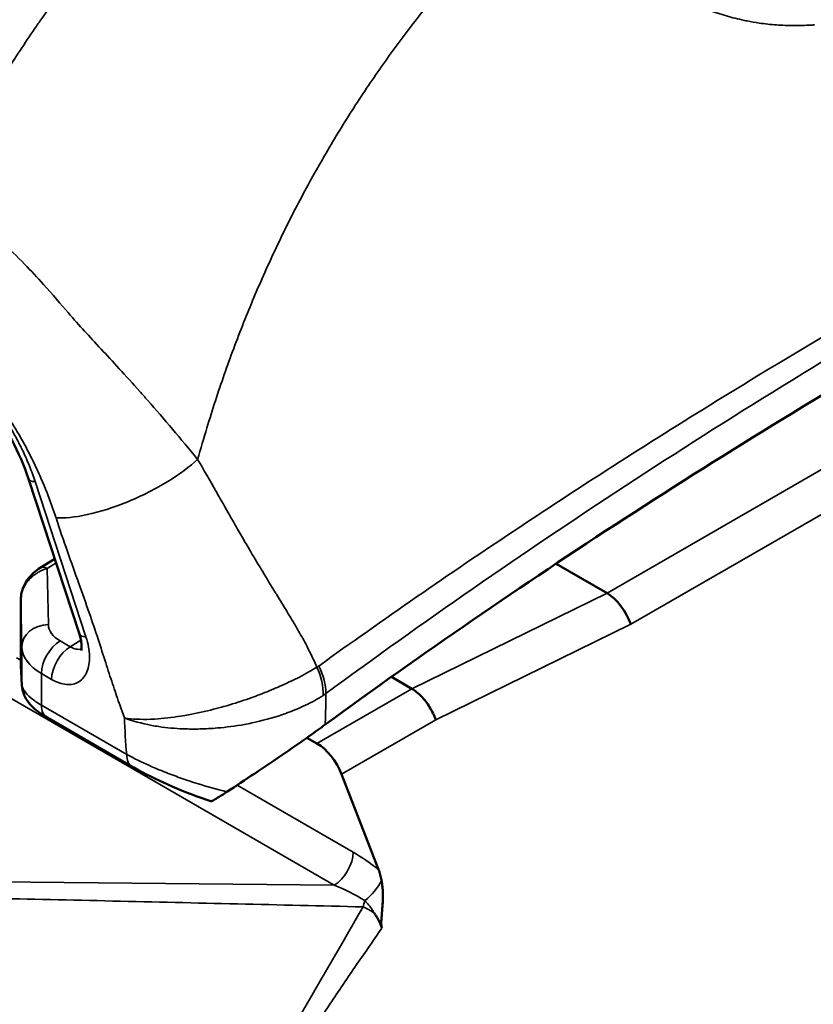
# Model space of a CAD drawing. Header units: millimetres. Extents: x 0 to 1891, y -60 to 594.
# Tile 58 of 118: x 682.96 to 685.92, y 169.54 to 173.2. Entities that reach past the tile are written whole.
import ezdxf

# ---------------------------------------------------------------- set-up
doc = ezdxf.new("R2010")
doc.units = ezdxf.units.MM
doc.layers.add('Sichtbar (ISO)', color=7, linetype='Continuous', lineweight=50)
doc.layers.add('Sichtbar schmal (ISO)', color=7, linetype='Continuous', lineweight=35)

msp = doc.modelspace()

# ---------------------------------------------------------------- linework, layer by layer
at = {"layer": 'Sichtbar (ISO)'}
for p, q in [((682.9958, 171.4934), (683.1853, 170.9149)), ((683.0933, 171.1958), (683.0391, 171.1627)), ((685.1513, 171.0679), (684.9612, 171.1777)), ((682.9667, 170.8032), (682.9667, 171.0387)), ((682.9708, 170.7261), (682.9668, 170.7976)), ((684.0649, 170.8051), (684.0649, 170.805)), ((684.3478, 170.7561), (684.4238, 170.7123)), ((683.8855, 170.7014), (683.8855, 170.7014)), ((683.3823, 170.4217), (683.0646, 170.6051)), ((683.5726, 170.6116), (683.5726, 170.6116)), ((684.0329, 170.5298), (684.0703, 170.5081)), ((684.1621, 170.3939), (684.3, 170.0387))]:
    msp.add_line(p, q, dxfattribs=at)
msp.add_arc((683.0667, 170.8032), 0.1, 180, 183.2139, dxfattribs=at)
for centre, major_axis, ratio, start_param, end_param in [((707.6237, 159.8286), (30, 0), 0.57735, 2.356194, 2.472027), ((685.1487, 170.9439), (-0.0705, 0.1325), 0.582988, 4.470685, 5.518198), ((683.0707, 170.7317), (-0.0998, -0.0056), 0.972947, 0, 0.00024), ((684.0703, 170.3857), (0.075, -0.1299), 0.57735, 1.308997, 2.356195)]:
    msp.add_ellipse(centre, major_axis=major_axis, ratio=ratio, start_param=start_param, end_param=end_param, dxfattribs=at)
for points, knots in [([(682.9958, 171.4934), (682.9799, 171.542), (682.9584, 171.5918), (682.9076, 171.6861), (682.8777, 171.7317), (682.813, 171.8136), (682.7774, 171.8509), (682.7361, 171.8864), (682.7305, 171.891), (682.725, 171.8954)], [0, 0, 0, 0, 0.0322586, 0.0322586, 0.064304, 0.064304, 0.0964855, 0.0964855, 0.1014294, 0.1014294, 0.1014294, 0.1014294]), ([(682.9899, 171.1161), (682.997, 171.1263), (683.0053, 171.1357), (683.022, 171.151), (683.0304, 171.1574), (683.0391, 171.1627)], [0, 0, 0, 0, 0.00753888, 0.00753888, 0.01428037, 0.01428037, 0.01428037, 0.01428037]), ([(682.9667, 171.0387), (682.9667, 171.0548), (682.9693, 171.0712), (682.9784, 171.0969), (682.9835, 171.107), (682.9899, 171.1161)], [0, 0, 0, 0, 0.0097475, 0.0097475, 0.01641885, 0.01641885, 0.01641885, 0.01641885]), ([(683.1917, 170.8543), (683.1917, 170.8543), (683.1917, 170.8544), (683.1922, 170.8557), (683.193, 170.8589), (683.1937, 170.8683), (683.1936, 170.8738), (683.1923, 170.8868), (683.191, 170.8944), (683.1879, 170.9064), (683.1867, 170.9107), (683.1853, 170.9149)], [0.01268376, 0.01268376, 0.01268376, 0.01268376, 0.01439914, 0.01439914, 0.02128483, 0.02128483, 0.02684467, 0.02684467, 0.03257012, 0.03257012, 0.03552366, 0.03552366, 0.03552366, 0.03552366]), ([(683.0646, 170.6051), (683.0476, 170.615), (683.0325, 170.6251), (683.0111, 170.6435), (683.0034, 170.6512), (682.99, 170.6685), (682.9841, 170.678), (682.9748, 170.7001), (682.9716, 170.713), (682.9708, 170.7261)], [0, 0, 0, 0, 0.0134296, 0.0134296, 0.02165321, 0.02165321, 0.02934009, 0.02934009, 0.0377151, 0.0377151, 0.0377151, 0.0377151]), ([(684.513, 170.5965), (684.5072, 170.6126), (684.4995, 170.6285), (684.4904, 170.6434), (684.4813, 170.6582), (684.4707, 170.6718), (684.4594, 170.6835), (684.4481, 170.6953), (684.436, 170.7051), (684.4238, 170.7123)], [0, 0, 0, 0, 0.333333, 0.333333, 0.333333, 0.666667, 0.666667, 0.666667, 1, 1, 1, 1]), ([(684.1009, 170.5785), (684.0829, 170.5653), (684.0631, 170.5511), (684.0141, 170.5165), (683.9845, 170.4959), (683.9158, 170.4487), (683.8763, 170.422), (683.8029, 170.3729), (683.7686, 170.3503), (683.7352, 170.3284)], [0.000001, 0.000001, 0.000001, 0.000001, 0.01742874, 0.01742874, 0.0400429, 0.0400429, 0.06828896, 0.06828896, 0.09309471, 0.09309471, 0.09309471, 0.09309471]), ([(683.0143, 158.6584), (683.3677, 158.8625), (683.6651, 159.1624), (684.1221, 159.9254), (684.2792, 160.3912), (684.4368, 161.4447), (684.4347, 162.0343), (684.2703, 163.2732), (684.1077, 163.9224), (683.6394, 165.2141), (683.3339, 165.8564), (682.611, 167.0701), (682.1937, 167.6413), (681.2887, 168.6557), (680.801, 169.0986), (679.803, 169.8113), (679.2926, 170.0808), (678.3004, 170.4158), (677.8182, 170.4818), (677.0166, 170.4066), (676.6838, 170.3033), (676.3893, 170.1333)], [2.356194, 2.356194, 2.356194, 2.356194, 2.666888, 2.666888, 2.983938, 2.983938, 3.306061, 3.306061, 3.628535, 3.628535, 3.950577, 3.950577, 4.272458, 4.272458, 4.594553, 4.594553, 4.917078, 4.917078, 5.238879, 5.238879, 5.497787, 5.497787, 5.497787, 5.497787]), ([(683.6749, 170.2929), (683.6269, 170.3093), (683.5774, 170.3283), (683.4868, 170.3673), (683.4443, 170.3877), (683.3984, 170.4125), (683.3902, 170.4171), (683.3823, 170.4217)], [0, 0, 0, 0, 0.03091217, 0.03091217, 0.05989689, 0.05989689, 0.06641631, 0.06641631, 0.06641631, 0.06641631]), ([(683.6749, 170.2929), (683.6751, 170.2928), (683.6756, 170.2929), (683.6781, 170.2937), (683.6818, 170.2955), (683.6922, 170.3013), (683.6989, 170.3053), (683.7153, 170.3154), (683.725, 170.3217), (683.7352, 170.3284)], [-0.02298172, -0.02298172, -0.02298172, -0.02298172, -0.02077399, -0.02077399, -0.01429572, -0.01429572, -0.00760779, -0.00760779, -0.000001, -0.000001, -0.000001, -0.000001]), ([(684.3112, 169.999), (684.3099, 170.0058), (684.3083, 170.0126), (684.3046, 170.0258), (684.3024, 170.0324), (684.3, 170.0387)], [-0.008344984, -0.008344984, -0.008344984, -0.008344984, -0.004173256, -0.004173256, -0.000001, -0.000001, -0.000001, -0.000001]), ([(684.3125, 169.8207), (684.3115, 169.8237), (684.3109, 169.8269), (684.3105, 169.8303), (684.3102, 169.8337), (684.3101, 169.8372), (684.3101, 169.8409), (684.3102, 169.8446), (684.3103, 169.8485), (684.3106, 169.8526), (684.3108, 169.8567), (684.3112, 169.8609), (684.3116, 169.8654), (684.3119, 169.8698), (684.3123, 169.8744), (684.3127, 169.8793), (684.313, 169.8823), (684.3133, 169.8853), (684.3135, 169.8884), (684.3137, 169.8905), (684.3138, 169.8925), (684.314, 169.8946), (684.3144, 169.8999), (684.3148, 169.9056), (684.3151, 169.9114), (684.3153, 169.9133), (684.3154, 169.9151), (684.3154, 169.917), (684.3156, 169.9212), (684.3158, 169.9255), (684.3159, 169.93), (684.3161, 169.9366), (684.3161, 169.9434), (684.3159, 169.9507), (684.3159, 169.9515), (684.3159, 169.9523), (684.3159, 169.9531), (684.3157, 169.9596), (684.3153, 169.9664), (684.3146, 169.9736), (684.3139, 169.9817), (684.3128, 169.9902), (684.3112, 169.999)], [0, 0, 0, 0, 0.090909, 0.090909, 0.090909, 0.181818, 0.181818, 0.181818, 0.272727, 0.272727, 0.272727, 0.363636, 0.363636, 0.363636, 0.454545, 0.454545, 0.454545, 0.509798, 0.509798, 0.509798, 0.545455, 0.545455, 0.545455, 0.636364, 0.636364, 0.636364, 0.664515, 0.664515, 0.664515, 0.727273, 0.727273, 0.727273, 0.818182, 0.818182, 0.818182, 0.828358, 0.828358, 0.828358, 0.909091, 0.909091, 0.909091, 1, 1, 1, 1]), ([(681.4655, 169.9645), (681.8365, 169.6738), (682.2007, 169.3327), (682.8827, 168.5597), (683.1979, 168.1346), (683.4828, 167.6834)], [0.0000028, 0.0000028, 0.0000028, 0.0000028, 0.3197331, 0.3197331, 0.6380686, 0.6380686, 0.6380686, 0.6380686]), ([(684.2832, 169.8772), (684.2845, 169.8754), (684.2857, 169.8737), (684.287, 169.8719), (684.2897, 169.8679), (684.2923, 169.8639), (684.2948, 169.8597), (684.2984, 169.8536), (684.3017, 169.8473), (684.3046, 169.8408), (684.3076, 169.8342), (684.3102, 169.8275), (684.3125, 169.8207)], [0, 0, 0, 0, 0.103785, 0.103785, 0.103785, 0.333333, 0.333333, 0.333333, 0.666667, 0.666667, 0.666667, 1, 1, 1, 1])]:
    msp.add_open_spline(points, degree=3, knots=knots, dxfattribs=at)
at = {"layer": 'Sichtbar schmal (ISO)'}
for p, q in [((685.1513, 171.0679), (690.7427, 174.2961)), ((685.2406, 170.9521), (690.8346, 174.1818)), ((683.2096, 170.9052), (683.0202, 171.4837)), ((683.0647, 171.1606), (683.0982, 171.181)), ((683.0697, 170.951), (683.0647, 171.1606)), ((682.9667, 171.0373), (682.9667, 170.8024)), ((682.9667, 171.0373), (682.9707, 170.8692)), ((685.1513, 171.0679), (684.4238, 170.7123)), ((684.513, 170.5965), (685.2406, 170.9521)), ((683.1136, 170.8905), (683.1512, 170.8688)), ((683.191, 170.8935), (683.1512, 170.8688)), ((682.9707, 170.7309), (682.9707, 170.8691)), ((682.951, 170.8278), (682.9667, 170.8187)), ((682.9707, 170.7309), (682.9667, 170.8024)), ((683.0814, 170.7469), (683.0439, 170.7686)), ((683.0439, 170.7686), (683.0439, 170.6509)), ((684.1347, 169.981), (682.8556, 170.7196)), ((684.0703, 170.5081), (684.4238, 170.7123)), ((683.0439, 170.6509), (683.3616, 170.4675)), ((684.513, 170.5965), (684.1621, 170.3939)), ((683.773, 170.3532), (684.2054, 170.1035)), ((684.1347, 169.981), (681.4935, 170.0062))]:
    msp.add_line(p, q, dxfattribs=at)
for centre, major_axis, ratio, start_param, end_param in [((707.623, 160.0796), (29.999, 0.2614), 0.57729, 2.351151, 2.466833), ((683.0909, 171.5245), (-0.095, -0.0311), 0.279258, 0, 0.645091), ((683.0652, 171.12), (-0.026, 0.0427), 0.577238, 5.483934, 6.283185), ((683.0308, 171.0874), (-0.041, 0.0286), 0.141134, 5.842847, 6.283159), ((683.0667, 171.0381), (-0.0969, 0.0251), 0.988084, 0.250363, 0.264341), ((683.0707, 170.87), (-0.1, -0.0024), 0.810758, 4.702925, 6.263716), ((683.2197, 170.9535), (-0.15, -0.0018), 0.585355, 0.006828, 0.778311), ((683.1146, 170.8095), (-0.05, -0.0866), 0.577355, 3.940951, 5.497789), ((683.2803, 170.9461), (-0.095, -0.0311), 0.279258, 0, 0.645088), ((683.2207, 170.8724), (-0.25, -0.0018), 0.582168, 0.009717, 0.781167), ((683.1522, 170.7878), (0.05, 0.0866), 0.57735, 0.799361, 2.356191), ((683.1521, 170.9511), (-0.0474, 0.0882), 0.571951, 2.373474, 3.019357), ((679.7018, 164.3958), (3.3125, -5.7374), 0.57735, 0, 3.141593), ((683.0667, 170.8032), (-0.1, 0), 0.57735, 0, 0.013964), ((683.0667, 170.8032), (-0.0998, -0.0056), 0.972947, 6.233821, 6.283185), ((683.9405, 170.7617), (0.1058, -0.1697), 0.648643, 0.766508, 1.357912), ((683.9469, 170.766), (0.1184, -0.1612), 0.637587, 0.718077, 1.306591), ((683.0707, 170.7317), (-0.0998, -0.0056), 0.972947, 6.233824, 6.283185), ((681.9369, 171.481), (-2.2624, 0.6625), 0.283862, 2.90629, 2.921611), ((683.1146, 170.6917), (-0.05, -0.0866), 0.57735, 5.497797, 6.283185), ((683.3649, 170.529), (0.0094, -0.1439), 0.056328, 4.166066, 5.150453), ((683.4323, 170.5083), (-0.05, -0.0866), 0.57735, 5.497856, 6.283122), ((684.1347, 170.0627), (0.05, 0.0866), 0.57735, 3.9271, 5.497787), ((684.2272, 169.8402), (-0.3002, 0.2923), 0.470569, 4.919946, 5.208007), ((684.1407, 169.7926), (-0.3309, 0.1843), 0.441711, 4.629133, 4.971201), ((684.2488, 169.9817), (0.0647, 0.0762), 0.429802, 4.251168, 5.277107), ((684.2479, 169.9078), (0.0102, 0.0339), 0.091142, 1.135957, 1.835886), ((684.2375, 169.8236), (0.1144, -0.0709), 0.518756, 1.491842, 1.842568)]:
    msp.add_ellipse(centre, major_axis=major_axis, ratio=ratio, start_param=start_param, end_param=end_param, dxfattribs=at)
for points, knots in [([(683.6258, 171.5657), (683.6369, 171.6054), (683.6679, 171.712), (683.7236, 171.8828), (683.7956, 172.0759), (683.8747, 172.2632), (683.9608, 172.4451), (684.0538, 172.6217), (684.1539, 172.7931), (684.2611, 172.9596), (684.3755, 173.1212), (684.4972, 173.2781), (684.6265, 173.4303), (684.7538, 173.5673), (684.8392, 173.6523), (684.8777, 173.6894)], [0, 0, 0, 0, 0.048708, 0.131456, 0.213215, 0.294165, 0.374492, 0.454384, 0.534029, 0.613614, 0.693331, 0.773375, 0.853942, 0.935237, 1, 1, 1, 1]), ([(683.2341, 173.4663), (683.2177, 173.4452), (683.2015, 173.4239), (683.1854, 173.4025), (683.1375, 173.339), (683.0907, 173.2743), (683.0449, 173.2085), (683.0361, 173.1957), (683.0272, 173.1829), (683.0184, 173.17), (682.9819, 173.1167), (682.946, 173.0626), (682.9108, 173.0079), (682.8791, 172.9585), (682.848, 172.9086), (682.8174, 172.8581), (682.8059, 172.8389), (682.7944, 172.8197), (682.783, 172.8005), (682.7414, 172.73), (682.7009, 172.6585), (682.6615, 172.586), (682.6516, 172.5678), (682.6417, 172.5495), (682.632, 172.5311)], [0, 0, 0, 0, 0.0733528, 0.0733528, 0.0733528, 0.2911082, 0.2911082, 0.2911082, 0.3333333, 0.3333333, 0.3333333, 0.5086602, 0.5086602, 0.5086602, 0.6666667, 0.6666667, 0.6666667, 0.7264998, 0.7264998, 0.7264998, 0.9450947, 0.9450947, 0.9450947, 1, 1, 1, 1]), ([(685.4361, 173.2768), (685.4362, 173.2767), (685.4364, 173.2767), (685.4365, 173.2766), (685.4452, 173.2728), (685.4542, 173.269), (685.4634, 173.2651), (685.4826, 173.2572), (685.5029, 173.2492), (685.524, 173.2416), (685.5448, 173.2341), (685.5663, 173.227), (685.5882, 173.2206), (685.6097, 173.2142), (685.6315, 173.2085), (685.6531, 173.2036), (685.66, 173.2021), (685.6668, 173.2006), (685.6736, 173.1992), (685.6885, 173.1962), (685.7033, 173.1936), (685.7181, 173.1915), (685.7397, 173.1883), (685.7612, 173.186), (685.7828, 173.1845), (685.8042, 173.183), (685.8256, 173.1823), (685.8472, 173.1822), (685.8683, 173.1821), (685.8896, 173.1827), (685.9112, 173.1838), (685.9156, 173.184), (685.9201, 173.1843), (685.9246, 173.1846)], [0.5995718, 0.5995718, 0.5995718, 0.5995718, 0.6, 0.6, 0.6, 0.6259269, 0.6259269, 0.6259269, 0.6795321, 0.6795321, 0.6795321, 0.7321725, 0.7321725, 0.7321725, 0.7837297, 0.7837297, 0.7837297, 0.8, 0.8, 0.8, 0.8355022, 0.8355022, 0.8355022, 0.8875365, 0.8875365, 0.8875365, 0.939154, 0.939154, 0.939154, 0.9896309, 0.9896309, 0.9896309, 1, 1, 1, 1]), ([(682.632, 172.5311), (682.6889, 172.5068), (682.7518, 172.4769), (682.8107, 172.4381), (682.8695, 172.3992), (682.9238, 172.352), (682.9809, 172.2938), (683.0044, 172.2698), (683.0285, 172.2437), (683.0518, 172.2177), (683.0849, 172.1807), (683.1166, 172.1438), (683.1431, 172.1131), (683.1882, 172.0608), (683.2192, 172.0276), (683.2666, 171.9769), (683.3068, 171.934), (683.3581, 171.8781), (683.4106, 171.8191), (683.4201, 171.8083), (683.4297, 171.7975), (683.4392, 171.7866), (683.5012, 171.716), (683.5631, 171.6439), (683.6258, 171.5657)], [0, 0, 0, 0, 0.166667, 0.166667, 0.166667, 0.333333, 0.333333, 0.333333, 0.402232, 0.402232, 0.402232, 0.5, 0.5, 0.5, 0.666667, 0.666667, 0.666667, 0.807671, 0.807671, 0.807671, 0.833333, 0.833333, 0.833333, 1, 1, 1, 1]), ([(682.4737, 172.1368), (682.4842, 172.1301), (682.5051, 172.1162), (682.5354, 172.0946), (682.5644, 172.0728), (682.5932, 172.0513), (682.6232, 172.0286), (682.656, 172.0031), (682.6922, 171.9739), (682.7308, 171.9409), (682.769, 171.9058), (682.8038, 171.8711), (682.8338, 171.8384), (682.8595, 171.8078), (682.8828, 171.7776), (682.9058, 171.7449), (682.9305, 171.7075), (682.9568, 171.6646), (682.9836, 171.6172), (683.0099, 171.5663), (683.0349, 171.5133), (683.0582, 171.4588), (683.0794, 171.4035), (683.0921, 171.3667), (683.0981, 171.3484)], [0, 0, 0, 0, 0.043539, 0.086053, 0.12549, 0.16334, 0.203611, 0.247339, 0.295437, 0.348471, 0.401358, 0.448486, 0.489702, 0.525626, 0.558662, 0.593699, 0.633878, 0.679395, 0.72915, 0.78091, 0.834343, 0.889285, 0.944681, 1, 1, 1, 1]), ([(682.7169, 171.9326), (682.7296, 171.9224), (682.7421, 171.9117), (682.7543, 171.9005), (682.7668, 171.8891), (682.779, 171.8772), (682.7911, 171.8648), (682.798, 171.8576), (682.805, 171.8502), (682.8118, 171.8426), (682.8168, 171.8371), (682.8218, 171.8314), (682.8268, 171.8257), (682.8385, 171.8121), (682.8499, 171.798), (682.8611, 171.7835), (682.8722, 171.769), (682.883, 171.7541), (682.8935, 171.7388), (682.8947, 171.7371), (682.8958, 171.7354), (682.897, 171.7337), (682.9062, 171.7201), (682.9151, 171.7062), (682.9236, 171.6921), (682.9333, 171.6762), (682.9426, 171.66), (682.9513, 171.6437), (682.957, 171.6331), (682.9625, 171.6225), (682.9677, 171.6118), (682.9706, 171.606), (682.9735, 171.6001), (682.9763, 171.5941), (682.9844, 171.5769), (682.9919, 171.5594), (682.999, 171.5419), (683.0067, 171.5227), (683.0137, 171.5033), (683.0202, 171.4837)], [0, 0, 0, 0, 0.095706, 0.095706, 0.095706, 0.193241, 0.193241, 0.193241, 0.25, 0.25, 0.25, 0.291765, 0.291765, 0.291765, 0.390427, 0.390427, 0.390427, 0.489011, 0.489011, 0.489011, 0.5, 0.5, 0.5, 0.58748, 0.58748, 0.58748, 0.686274, 0.686274, 0.686274, 0.75, 0.75, 0.75, 0.785163, 0.785163, 0.785163, 0.88794, 0.88794, 0.88794, 1, 1, 1, 1]), ([(683.6258, 171.5657), (683.597, 171.5399), (683.5594, 171.5116), (683.5146, 171.4842), (683.4698, 171.4568), (683.4178, 171.4302), (683.3655, 171.4087), (683.3131, 171.3871), (683.2604, 171.3706), (683.2144, 171.3606), (683.1683, 171.3506), (683.1289, 171.3471), (683.0981, 171.3484)], [0, 0, 0, 0, 0.25, 0.25, 0.25, 0.5, 0.5, 0.5, 0.75, 0.75, 0.75, 1, 1, 1, 1]), ([(683.6258, 171.5657), (683.6497, 171.5263), (683.6718, 171.4875), (683.6929, 171.4502), (683.6988, 171.4399), (683.7045, 171.4297), (683.7102, 171.4196), (683.7257, 171.3922), (683.7406, 171.3656), (683.7553, 171.34), (683.7655, 171.322), (683.7756, 171.3045), (683.7856, 171.2873), (683.795, 171.271), (683.8043, 171.2551), (683.8135, 171.2396), (683.8278, 171.2154), (683.8417, 171.1921), (683.8552, 171.1695), (683.8592, 171.1629), (683.8632, 171.1563), (683.8671, 171.1497), (683.8838, 171.122), (683.8999, 171.0954), (683.9155, 171.0699), (683.9167, 171.0679), (683.9179, 171.066), (683.9191, 171.064), (683.9328, 171.0416), (683.9461, 171.02), (683.9589, 170.999), (683.9652, 170.9887), (683.9713, 170.9785), (683.9773, 170.9684), (683.9843, 170.9567), (683.9912, 170.9451), (683.9978, 170.9337), (684.0085, 170.9152), (684.0188, 170.8971), (684.0284, 170.8791), (684.0302, 170.8757), (684.032, 170.8724), (684.0337, 170.869), (684.046, 170.8454), (684.0571, 170.8221), (684.0676, 170.7993), (684.0685, 170.7972), (684.0695, 170.795), (684.0705, 170.7929)], [0, 0, 0, 0, 0.1119521, 0.1119521, 0.1119521, 0.1428571, 0.1428571, 0.1428571, 0.2268256, 0.2268256, 0.2268256, 0.2857143, 0.2857143, 0.2857143, 0.3416817, 0.3416817, 0.3416817, 0.4285714, 0.4285714, 0.4285714, 0.4541873, 0.4541873, 0.4541873, 0.5630684, 0.5630684, 0.5630684, 0.5714286, 0.5714286, 0.5714286, 0.6673154, 0.6673154, 0.6673154, 0.7142857, 0.7142857, 0.7142857, 0.7690245, 0.7690245, 0.7690245, 0.8571429, 0.8571429, 0.8571429, 0.8736675, 0.8736675, 0.8736675, 0.9890887, 0.9890887, 0.9890887, 1, 1, 1, 1]), ([(683.0981, 171.3484), (683.1118, 171.3066), (683.1261, 171.2648), (683.1408, 171.2229), (683.1547, 171.1833), (683.1689, 171.1438), (683.1831, 171.1042), (683.1961, 171.0678), (683.2091, 171.0314), (683.2217, 170.9951), (683.2331, 170.9622), (683.2443, 170.9294), (683.255, 170.8966), (683.2647, 170.8672), (683.2741, 170.8379), (683.2835, 170.8086), (683.2918, 170.7825), (683.3002, 170.7563), (683.3089, 170.7302), (683.3168, 170.7064), (683.3249, 170.6825), (683.3332, 170.6586), (683.3396, 170.6402), (683.3461, 170.6217), (683.3531, 170.6033)], [0, 0, 0, 0, 0.168392, 0.168392, 0.168392, 0.327573, 0.327573, 0.327573, 0.473859, 0.473859, 0.473859, 0.606058, 0.606058, 0.606058, 0.724413, 0.724413, 0.724413, 0.829753, 0.829753, 0.829753, 0.925849, 0.925849, 0.925849, 1, 1, 1, 1]), ([(683.0647, 171.1606), (683.059, 171.1588), (683.0535, 171.1567), (683.0481, 171.1543), (683.0449, 171.1528), (683.0418, 171.1513), (683.0387, 171.1497), (683.0365, 171.1484), (683.0342, 171.1472), (683.0321, 171.1459), (683.0273, 171.143), (683.0227, 171.1399), (683.0181, 171.1365), (683.0174, 171.136), (683.0167, 171.1354), (683.0159, 171.1348), (683.0126, 171.1323), (683.0094, 171.1296), (683.0063, 171.1267), (683.0025, 171.1233), (682.9989, 171.1196), (682.9955, 171.1158)], [0.0000021, 0.0000021, 0.0000021, 0.0000021, 0.208603, 0.208603, 0.208603, 0.3333333, 0.3333333, 0.3333333, 0.4264578, 0.4264578, 0.4264578, 0.632513, 0.632513, 0.632513, 0.6666667, 0.6666667, 0.6666667, 0.8180621, 0.8180621, 0.8180621, 1, 1, 1, 1]), ([(682.9955, 171.1158), (682.9928, 171.1127), (682.9902, 171.1095), (682.9878, 171.1061), (682.9854, 171.1027), (682.9833, 171.0993), (682.9813, 171.0957), (682.9808, 171.0948), (682.9804, 171.094), (682.98, 171.0932), (682.9785, 171.0904), (682.9772, 171.0876), (682.976, 171.0847), (682.9744, 171.081), (682.973, 171.0771), (682.9719, 171.0732), (682.9712, 171.0711), (682.9706, 171.0689), (682.9701, 171.0667), (682.9697, 171.065), (682.9693, 171.0632), (682.9689, 171.0615), (682.9682, 171.0575), (682.9676, 171.0535), (682.9672, 171.0495), (682.9668, 171.0455), (682.9666, 171.0414), (682.9667, 171.0373)], [0, 0, 0, 0, 0.151669, 0.151669, 0.151669, 0.300063, 0.300063, 0.300063, 0.333333, 0.333333, 0.333333, 0.445539, 0.445539, 0.445539, 0.588141, 0.588141, 0.588141, 0.666667, 0.666667, 0.666667, 0.727848, 0.727848, 0.727848, 0.86493, 0.86493, 0.86493, 1, 1, 1, 1]), ([(683.0814, 170.7469), (683.1015, 170.7354), (683.1381, 170.7233), (683.1861, 170.7335), (683.217, 170.7716), (683.2265, 170.8324), (683.2181, 170.8794), (683.2096, 170.9052)], [0.000004, 0.000004, 0.000004, 0.000004, 0.2, 0.4, 0.6, 0.8, 0.999996, 0.999996, 0.999996, 0.999996]), ([(684.0705, 170.7929), (684.0512, 170.7808), (684.0294, 170.7685), (684.0048, 170.7558), (683.995, 170.7508), (683.9848, 170.7457), (683.9741, 170.7405), (683.9565, 170.7321), (683.9376, 170.7234), (683.9181, 170.715), (683.8959, 170.7055), (683.873, 170.6963), (683.8504, 170.6877), (683.8364, 170.6825), (683.8226, 170.6775), (683.8088, 170.6727), (683.7806, 170.663), (683.7526, 170.6542), (683.7236, 170.646), (683.711, 170.6424), (683.6983, 170.639), (683.6855, 170.6357), (683.6543, 170.6277), (683.6227, 170.6206), (683.592, 170.615), (683.5824, 170.6132), (683.5728, 170.6116), (683.5633, 170.6101), (683.5303, 170.6049), (683.4981, 170.6013), (683.4665, 170.5994), (683.461, 170.5991), (683.4555, 170.5988), (683.45, 170.5986), (683.4153, 170.5973), (683.3822, 170.5986), (683.3531, 170.6033)], [0, 0, 0, 0, 0.1192169, 0.1192169, 0.1192169, 0.1666667, 0.1666667, 0.1666667, 0.244701, 0.244701, 0.244701, 0.3333333, 0.3333333, 0.3333333, 0.3880474, 0.3880474, 0.3880474, 0.5, 0.5, 0.5, 0.5485802, 0.5485802, 0.5485802, 0.6666667, 0.6666667, 0.6666667, 0.7038051, 0.7038051, 0.7038051, 0.8333333, 0.8333333, 0.8333333, 0.8560597, 0.8560597, 0.8560597, 1, 1, 1, 1]), ([(684.0705, 170.7929), (684.0713, 170.7933), (684.072, 170.7937), (684.0727, 170.7941), (684.0735, 170.7944), (684.0742, 170.7948), (684.075, 170.7953), (684.0757, 170.7958), (684.0764, 170.7963), (684.0771, 170.7968)], [0.0023448, 0.0023448, 0.0023448, 0.0023448, 0.3333333, 0.3333333, 0.3333333, 0.6666667, 0.6666667, 0.6666667, 1, 1, 1, 1]), ([(682.9707, 170.7309), (682.971, 170.7226), (682.9742, 170.7138), (682.98, 170.7049), (682.9802, 170.7046), (682.9804, 170.7042), (682.9807, 170.7039), (682.9864, 170.6953), (682.9944, 170.6867), (683.0046, 170.678), (683.0051, 170.6776), (683.0055, 170.6772), (683.006, 170.6769), (683.0164, 170.6681), (683.0292, 170.6594), (683.0439, 170.6509)], [0.0000001, 0.0000001, 0.0000001, 0.0000001, 0.3333333, 0.3333333, 0.3333333, 0.3466309, 0.3466309, 0.3466309, 0.6666667, 0.6666667, 0.6666667, 0.6804155, 0.6804155, 0.6804155, 0.9999998, 0.9999998, 0.9999998, 0.9999998]), ([(683.3531, 170.6033), (683.3828, 170.5924), (683.4172, 170.5827), (683.4546, 170.5757), (683.4634, 170.574), (683.4724, 170.5725), (683.4815, 170.5712), (683.5108, 170.5668), (683.5414, 170.5641), (683.573, 170.5628), (683.5929, 170.5621), (683.6131, 170.5619), (683.6337, 170.5624), (683.6555, 170.5629), (683.6776, 170.5641), (683.7, 170.566), (683.733, 170.5688), (683.7666, 170.5732), (683.8, 170.5793), (683.8092, 170.581), (683.8184, 170.5828), (683.8275, 170.5847), (683.8659, 170.5927), (683.9038, 170.603), (683.9395, 170.6151), (683.9472, 170.6177), (683.9548, 170.6204), (683.9623, 170.6232), (683.9852, 170.6317), (684.007, 170.6409), (684.0273, 170.6506), (684.0515, 170.6621), (684.0736, 170.6744), (684.0931, 170.687)], [0.0000529, 0.0000529, 0.0000529, 0.0000529, 0.1618651, 0.1618651, 0.1618651, 0.2, 0.2, 0.2, 0.323041, 0.323041, 0.323041, 0.4, 0.4, 0.4, 0.4809097, 0.4809097, 0.4809097, 0.6, 0.6, 0.6, 0.6326279, 0.6326279, 0.6326279, 0.7701628, 0.7701628, 0.7701628, 0.8, 0.8, 0.8, 0.8912308, 0.8912308, 0.8912308, 1, 1, 1, 1]), ([(684.1009, 170.5785), (684.102, 170.6017), (684.1028, 170.6247), (684.1032, 170.6475), (684.1035, 170.6632), (684.1037, 170.6788), (684.1037, 170.6943)], [0, 0, 0, 0, 0.59252, 0.59252, 0.59252, 1, 1, 1, 1]), ([(683.3616, 170.4675), (683.3876, 170.4532), (683.4166, 170.4389), (683.4461, 170.4257), (683.4543, 170.4221), (683.4626, 170.4185), (683.4708, 170.415), (683.4908, 170.4067), (683.5106, 170.3989), (683.5311, 170.3912), (683.5497, 170.3842), (683.5689, 170.3774), (683.5896, 170.3705), (683.6008, 170.3667), (683.6124, 170.3629), (683.6244, 170.3592), (683.6591, 170.3484), (683.6967, 170.3379), (683.7352, 170.3284)], [0, 0, 0, 0, 0.2608814, 0.2608814, 0.2608814, 0.3333333, 0.3333333, 0.3333333, 0.5085252, 0.5085252, 0.5085252, 0.6666667, 0.6666667, 0.6666667, 0.752444, 0.752444, 0.752444, 1, 1, 1, 1]), ([(684.2422, 169.8998), (683.93, 169.9071), (683.619, 169.9144), (683.3093, 169.9216), (682.9996, 169.9288), (682.6913, 169.9358), (682.3839, 169.943), (682.0766, 169.9502), (681.7702, 169.9577), (681.4655, 169.9645)], [0, 0, 0, 0, 0.3333333, 0.3333333, 0.3333333, 0.6666667, 0.6666667, 0.6666667, 1, 1, 1, 1]), ([(683.4828, 167.6837), (683.476, 167.816), (683.4864, 168.0931), (683.5636, 168.5161), (683.7242, 168.9655), (683.9603, 169.421), (684.148, 169.7347), (684.2422, 169.8998)], [0.0001563, 0.0001563, 0.0001563, 0.0001563, 0.2, 0.4, 0.6, 0.8, 1, 1, 1, 1]), ([(684.2494, 169.9229), (684.2544, 169.918), (684.2593, 169.9125), (684.2639, 169.9067), (684.2683, 169.9011), (684.2725, 169.8952), (684.2764, 169.889), (684.2787, 169.8851), (684.281, 169.8812), (684.2832, 169.8772)], [0, 0, 0, 0, 0.397433, 0.397433, 0.397433, 0.772407, 0.772407, 0.772407, 1, 1, 1, 1]), ([(683.5276, 168.2109), (683.532, 168.2354), (683.5368, 168.2598), (683.5419, 168.2841), (683.5471, 168.3087), (683.5526, 168.3332), (683.5584, 168.3575), (683.5643, 168.3822), (683.5706, 168.4068), (683.5771, 168.4312), (683.5838, 168.4561), (683.5909, 168.4808), (683.5982, 168.5053), (683.6057, 168.5304), (683.6136, 168.5553), (683.6218, 168.5801), (683.6302, 168.6055), (683.639, 168.6308), (683.6481, 168.6559), (683.6575, 168.6819), (683.6673, 168.7076), (683.6774, 168.7332), (683.6879, 168.7598), (683.6988, 168.7862), (683.71, 168.8123), (683.7218, 168.8399), (683.734, 168.8671), (683.7465, 168.8941), (683.7598, 168.9228), (683.7735, 168.9513), (683.7875, 168.9794), (683.8026, 169.0099), (683.8181, 169.04), (683.834, 169.0698), (683.8514, 169.1025), (683.8693, 169.135), (683.8875, 169.167), (683.908, 169.2032), (683.929, 169.2389), (683.9503, 169.2743), (683.9747, 169.3147), (683.9995, 169.3546), (684.0247, 169.3941), (684.0533, 169.4391), (684.0824, 169.4835), (684.1118, 169.5276), (684.1449, 169.5773), (684.1784, 169.6265), (684.212, 169.6755), (684.2454, 169.724), (684.2789, 169.7723), (684.3125, 169.8207)], [0.2150339, 0.2150339, 0.2150339, 0.2150339, 0.2457341, 0.2457341, 0.2457341, 0.2768325, 0.2768325, 0.2768325, 0.308426, 0.308426, 0.308426, 0.3406117, 0.3406117, 0.3406117, 0.3735629, 0.3735629, 0.3735629, 0.4074864, 0.4074864, 0.4074864, 0.4426263, 0.4426263, 0.4426263, 0.4792816, 0.4792816, 0.4792816, 0.5178347, 0.5178347, 0.5178347, 0.5588688, 0.5588688, 0.5588688, 0.6031973, 0.6031973, 0.6031973, 0.6519413, 0.6519413, 0.6519413, 0.7068455, 0.7068455, 0.7068455, 0.7695437, 0.7695437, 0.7695437, 0.8407411, 0.8407411, 0.8407411, 0.9207793, 0.9207793, 0.9207793, 1, 1, 1, 1])]:
    msp.add_open_spline(points, degree=3, knots=knots, dxfattribs=at)
msp.add_open_spline([(684.0771, 170.7968), (684.3171, 170.9696), (684.809, 171.3097), (685.581, 171.8033), (686.1177, 172.1208), (686.3914, 172.2765)], degree=3, dxfattribs=at)

doc.saveas('drawing.dxf')
